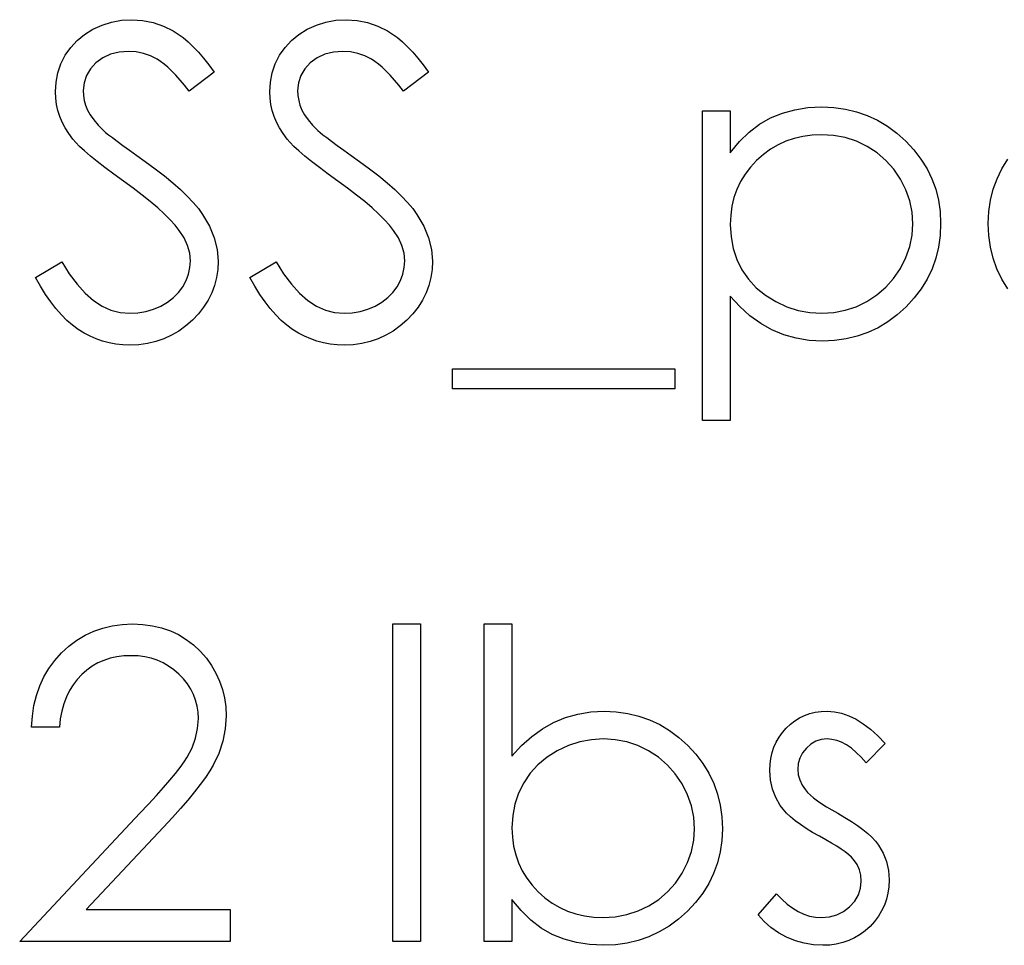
# Model space of a CAD drawing. Header units: inches. Extents: x 370 to 474, y 80 to 168.
# Tile 78 of 170: x 430.768 to 431.206, y 84.803 to 85.215. Entities that reach past the tile are written whole.
import ezdxf

# ---------------------------------------------------------------- set-up
doc = ezdxf.new("R2010")
doc.units = ezdxf.units.IN
doc.header["$LTSCALE"] = 0.5
doc.header["$MEASUREMENT"] = 0

msp = doc.modelspace()

# ---------------------------------------------------------------- linework, layer by layer
at = {"color": 7, "linetype": 'Continuous'}
for p, q in [((430.80059, 85.21089), (430.80465, 85.21273)), ((430.80465, 85.21273), (430.8089, 85.21409)), ((430.8089, 85.21409), (430.81329, 85.21486)), ((430.81329, 85.21486), (430.81787, 85.21514)), ((430.81787, 85.21514), (430.81787, 85.21514)), ((430.81787, 85.21514), (430.82273, 85.21483)), ((430.82273, 85.21483), (430.82745, 85.21389)), ((430.82745, 85.21389), (430.83198, 85.21232)), ((430.83198, 85.21232), (430.83637, 85.21014)), ((430.89599, 85.21089), (430.90005, 85.21273)), ((430.90005, 85.21273), (430.9043, 85.21409)), ((430.9043, 85.21409), (430.90869, 85.21486)), ((430.90869, 85.21486), (430.91327, 85.21514)), ((430.91327, 85.21514), (430.91327, 85.21514)), ((430.91327, 85.21514), (430.91813, 85.21483)), ((430.91813, 85.21483), (430.92285, 85.21389)), ((430.92285, 85.21389), (430.92737, 85.21232)), ((430.92737, 85.21232), (430.93176, 85.21014)), ((430.79355, 85.20589), (430.79687, 85.20857)), ((430.79687, 85.20857), (430.80059, 85.21089)), ((430.83637, 85.21014), (430.83855, 85.20876)), ((430.83855, 85.20876), (430.84073, 85.20713)), ((430.88895, 85.20589), (430.89226, 85.20857)), ((430.89226, 85.20857), (430.89599, 85.21089)), ((430.93176, 85.21014), (430.93394, 85.20876)), ((430.93394, 85.20876), (430.93612, 85.20713)), ((430.79071, 85.20277), (430.79355, 85.20589)), ((430.84073, 85.20713), (430.84296, 85.20523)), ((430.84296, 85.20523), (430.84523, 85.20307)), ((430.84523, 85.20307), (430.84752, 85.20064)), ((430.88611, 85.20277), (430.88895, 85.20589)), ((430.93612, 85.20713), (430.93836, 85.20523)), ((430.93836, 85.20523), (430.94062, 85.20307)), ((430.94062, 85.20307), (430.94291, 85.20064)), ((430.78638, 85.19551), (430.78828, 85.19929)), ((430.78828, 85.19929), (430.79071, 85.20277)), ((430.8084, 85.19973), (430.80498, 85.19816)), ((430.81224, 85.2007), (430.8084, 85.19973)), ((430.81649, 85.201), (430.81224, 85.2007)), ((430.81989, 85.20078), (430.81649, 85.201)), ((430.81649, 85.201), (430.81649, 85.201)), ((430.82314, 85.20015), (430.81989, 85.20078)), ((430.82626, 85.19907), (430.82314, 85.20015)), ((430.82924, 85.19755), (430.82626, 85.19907)), ((430.84752, 85.20064), (430.84984, 85.19797)), ((430.88177, 85.19551), (430.88368, 85.19929)), ((430.88368, 85.19929), (430.88611, 85.20277)), ((430.9038, 85.19973), (430.90038, 85.19816)), ((430.90764, 85.2007), (430.9038, 85.19973)), ((430.91189, 85.201), (430.90764, 85.2007)), ((430.91528, 85.20078), (430.91189, 85.201)), ((430.91189, 85.201), (430.91189, 85.201)), ((430.91854, 85.20015), (430.91528, 85.20078)), ((430.92166, 85.19907), (430.91854, 85.20015)), ((430.92464, 85.19755), (430.92166, 85.19907)), ((430.94291, 85.20064), (430.94523, 85.19797)), ((430.78502, 85.19154), (430.78638, 85.19551)), ((430.80194, 85.19595), (430.79946, 85.1933)), ((430.80498, 85.19816), (430.80194, 85.19595)), ((430.83073, 85.19659), (430.82924, 85.19755)), ((430.83234, 85.19537), (430.83073, 85.19659)), ((430.83399, 85.19394), (430.83234, 85.19537)), ((430.84984, 85.19797), (430.85221, 85.19501)), ((430.85221, 85.19501), (430.85458, 85.19181)), ((430.88042, 85.19154), (430.88177, 85.19551)), ((430.89734, 85.19595), (430.89486, 85.1933)), ((430.90038, 85.19816), (430.89734, 85.19595)), ((430.92613, 85.19659), (430.92464, 85.19755)), ((430.92773, 85.19537), (430.92613, 85.19659)), ((430.92939, 85.19394), (430.92773, 85.19537)), ((430.94523, 85.19797), (430.94761, 85.19501)), ((430.94761, 85.19501), (430.94998, 85.19181)), ((430.7842, 85.18734), (430.78502, 85.19154)), ((430.79769, 85.19035), (430.79664, 85.18709)), ((430.79946, 85.1933), (430.79769, 85.19035)), ((430.8357, 85.19228), (430.83399, 85.19394)), ((430.83753, 85.1904), (430.8357, 85.19228)), ((430.8394, 85.18828), (430.83753, 85.1904)), ((430.85458, 85.19181), (430.8434, 85.18334)), ((430.85458, 85.19181), (430.85458, 85.19181)), ((430.87959, 85.18734), (430.88042, 85.19154)), ((430.89309, 85.19035), (430.89204, 85.18709)), ((430.89486, 85.1933), (430.89309, 85.19035)), ((430.9311, 85.19228), (430.92939, 85.19394)), ((430.93292, 85.1904), (430.9311, 85.19228)), ((430.9348, 85.18828), (430.93292, 85.1904)), ((430.94998, 85.19181), (430.9388, 85.18334)), ((430.94998, 85.19181), (430.94998, 85.19181)), ((430.78392, 85.18298), (430.7842, 85.18734)), ((430.79664, 85.18709), (430.79629, 85.18356)), ((430.84136, 85.18593), (430.8394, 85.18828)), ((430.8434, 85.18334), (430.84136, 85.18593)), ((430.87932, 85.18298), (430.87959, 85.18734)), ((430.89204, 85.18709), (430.89168, 85.18356)), ((430.93676, 85.18593), (430.9348, 85.18828)), ((430.9388, 85.18334), (430.93676, 85.18593)), ((430.78403, 85.18019), (430.78392, 85.18298)), ((430.78392, 85.18298), (430.78392, 85.18298)), ((430.79629, 85.18356), (430.79629, 85.18356)), ((430.79629, 85.18356), (430.7964, 85.18135)), ((430.7964, 85.18135), (430.79678, 85.17917)), ((430.8434, 85.18334), (430.8434, 85.18334)), ((430.87943, 85.18019), (430.87932, 85.18298)), ((430.87932, 85.18298), (430.87932, 85.18298)), ((430.89168, 85.18356), (430.89168, 85.18356)), ((430.89168, 85.18356), (430.89179, 85.18135)), ((430.89179, 85.18135), (430.89218, 85.17917)), ((430.9388, 85.18334), (430.9388, 85.18334)), ((430.78439, 85.17743), (430.78403, 85.18019)), ((430.785, 85.17473), (430.78439, 85.17743)), ((430.79678, 85.17917), (430.79736, 85.17702)), ((430.79736, 85.17702), (430.79822, 85.17489)), ((430.87979, 85.17743), (430.87943, 85.18019)), ((430.88039, 85.17473), (430.87979, 85.17743)), ((430.89218, 85.17917), (430.89276, 85.17702)), ((430.89276, 85.17702), (430.89361, 85.17489)), ((430.78585, 85.1721), (430.785, 85.17473)), ((430.79822, 85.17489), (430.79941, 85.17274)), ((430.79941, 85.17274), (430.80098, 85.1705)), ((430.88125, 85.1721), (430.88039, 85.17473)), ((430.89361, 85.17489), (430.8948, 85.17274)), ((430.8948, 85.17274), (430.89638, 85.1705)), ((431.07188, 85.1745), (431.08424, 85.1745)), ((431.07188, 85.03671), (431.07188, 85.1745)), ((431.08424, 85.1745), (431.08424, 85.1745)), ((431.08424, 85.1745), (431.08424, 85.15587)), ((431.10221, 85.17139), (431.10746, 85.17351)), ((431.10746, 85.17351), (431.11298, 85.17506)), ((431.11298, 85.17506), (431.1188, 85.17597)), ((431.1188, 85.17597), (431.12493, 85.17627)), ((431.12493, 85.17627), (431.12493, 85.17627)), ((431.12493, 85.17627), (431.13028, 85.17602)), ((431.13028, 85.17602), (431.13547, 85.17533)), ((431.13547, 85.17533), (431.14044, 85.17415)), ((431.14044, 85.17415), (431.14522, 85.17246)), ((431.14522, 85.17246), (431.1498, 85.17034)), ((430.78693, 85.16948), (430.78585, 85.1721)), ((430.78825, 85.16694), (430.78693, 85.16948)), ((430.80098, 85.1705), (430.80297, 85.16818)), ((430.80297, 85.16818), (430.80537, 85.16575)), ((430.88233, 85.16948), (430.88125, 85.1721)), ((430.88365, 85.16694), (430.88233, 85.16948)), ((430.89638, 85.1705), (430.89836, 85.16818)), ((430.89836, 85.16818), (430.90076, 85.16575)), ((431.09263, 85.16506), (431.09727, 85.1686)), ((431.09727, 85.1686), (431.10221, 85.17139)), ((431.1498, 85.17034), (431.15416, 85.16771)), ((430.78983, 85.16446), (430.78825, 85.16694)), ((430.79162, 85.162), (430.78983, 85.16446)), ((430.80537, 85.16575), (430.80537, 85.16575)), ((430.80537, 85.16575), (430.80628, 85.16495)), ((430.80628, 85.16495), (430.80758, 85.1639)), ((430.80758, 85.1639), (430.80929, 85.16261)), ((430.88522, 85.16446), (430.88365, 85.16694)), ((430.88702, 85.162), (430.88522, 85.16446)), ((430.90076, 85.16575), (430.90076, 85.16575)), ((430.90076, 85.16575), (430.90168, 85.16495)), ((430.90168, 85.16495), (430.90297, 85.1639)), ((430.90297, 85.1639), (430.90468, 85.16261)), ((431.0883, 85.16084), (431.09263, 85.16506)), ((431.12062, 85.16374), (431.11659, 85.16319)), ((431.12482, 85.1639), (431.12062, 85.16374)), ((431.13023, 85.16357), (431.12482, 85.1639)), ((431.13542, 85.16261), (431.13023, 85.16357)), ((431.15416, 85.16771), (431.15836, 85.16462)), ((431.15836, 85.16462), (431.16233, 85.16106)), ((430.79295, 85.16045), (430.79162, 85.162)), ((430.79162, 85.162), (430.79162, 85.162)), ((430.79468, 85.15866), (430.79295, 85.16045)), ((430.80929, 85.16261), (430.81141, 85.16101)), ((430.81141, 85.16101), (430.81392, 85.15916)), ((430.81392, 85.15916), (430.81685, 85.15706)), ((430.88834, 85.16045), (430.88702, 85.162)), ((430.88702, 85.162), (430.88702, 85.162)), ((430.89008, 85.15866), (430.88834, 85.16045)), ((430.90468, 85.16261), (430.90681, 85.16101)), ((430.90681, 85.16101), (430.90932, 85.15916)), ((430.90932, 85.15916), (430.91225, 85.15706)), ((431.08424, 85.15587), (431.0883, 85.16084)), ((431.1055, 85.15943), (431.10216, 85.15747)), ((431.10903, 85.16103), (431.1055, 85.15943)), ((431.11273, 85.1623), (431.10903, 85.16103)), ((431.11659, 85.16319), (431.11273, 85.1623)), ((431.14039, 85.16098), (431.13542, 85.16261)), ((431.14516, 85.15872), (431.14039, 85.16098)), ((431.16233, 85.16106), (431.16598, 85.15717)), ((430.79687, 85.15667), (430.79468, 85.15866)), ((430.79949, 85.15444), (430.79687, 85.15667)), ((430.81685, 85.15706), (430.82016, 85.15469)), ((430.82016, 85.15469), (430.82389, 85.15204)), ((430.89226, 85.15667), (430.89008, 85.15866)), ((430.89488, 85.15444), (430.89226, 85.15667)), ((430.91225, 85.15706), (430.91556, 85.15469)), ((430.91556, 85.15469), (430.91929, 85.15204)), ((431.08424, 85.15587), (431.08424, 85.15587)), ((431.09896, 85.15513), (431.09595, 85.15245)), ((431.10216, 85.15747), (431.09896, 85.15513)), ((431.14958, 85.15587), (431.14516, 85.15872)), ((431.15353, 85.15248), (431.14958, 85.15587)), ((431.16598, 85.15717), (431.16912, 85.15306)), ((430.80252, 85.15198), (430.79949, 85.15444)), ((430.80597, 85.1493), (430.80252, 85.15198)), ((430.82389, 85.15204), (430.82389, 85.15204)), ((430.82389, 85.15204), (430.82836, 85.14875)), ((430.89792, 85.15198), (430.89488, 85.15444)), ((430.90137, 85.1493), (430.89792, 85.15198)), ((430.91929, 85.15204), (430.91929, 85.15204)), ((430.91929, 85.15204), (430.92376, 85.14875)), ((431.09595, 85.15245), (431.09321, 85.1495)), ((431.157, 85.14858), (431.15353, 85.15248)), ((431.16912, 85.15306), (431.1718, 85.14878)), ((431.20514, 85.14878), (431.20779, 85.15306)), ((430.80987, 85.14638), (430.80597, 85.1493)), ((430.8142, 85.14326), (430.80987, 85.14638)), ((430.82836, 85.14875), (430.83247, 85.14558)), ((430.90526, 85.14638), (430.90137, 85.1493)), ((430.9096, 85.14326), (430.90526, 85.14638)), ((430.92376, 85.14875), (430.92787, 85.14558)), ((431.09084, 85.14638), (431.08882, 85.14306)), ((431.09321, 85.1495), (431.09084, 85.14638)), ((431.15999, 85.14414), (431.157, 85.14858)), ((431.1718, 85.14878), (431.17398, 85.14431)), ((431.20296, 85.14431), (431.20514, 85.14878)), ((430.81853, 85.14011), (430.8142, 85.14326)), ((430.8142, 85.14326), (430.8142, 85.14326)), ((430.83247, 85.14558), (430.8362, 85.14248)), ((430.8362, 85.14248), (430.83957, 85.13948)), ((430.91393, 85.14011), (430.9096, 85.14326)), ((430.9096, 85.14326), (430.9096, 85.14326)), ((430.92787, 85.14558), (430.9316, 85.14248)), ((430.9316, 85.14248), (430.93496, 85.13948)), ((431.08882, 85.14306), (431.08717, 85.13959)), ((431.16242, 85.13939), (431.15999, 85.14414)), ((431.17398, 85.14431), (431.17569, 85.13961)), ((431.20125, 85.13961), (431.20296, 85.14431)), ((430.82254, 85.13707), (430.81853, 85.14011)), ((430.83957, 85.13948), (430.84258, 85.13658)), ((430.91793, 85.13707), (430.91393, 85.14011)), ((430.93496, 85.13948), (430.93797, 85.13658)), ((431.08717, 85.13959), (431.0859, 85.13594)), ((431.16413, 85.13448), (431.16242, 85.13939)), ((431.17569, 85.13961), (431.17691, 85.13476)), ((431.20004, 85.13476), (431.20125, 85.13961)), ((430.82615, 85.13415), (430.82254, 85.13707)), ((430.82944, 85.13136), (430.82615, 85.13415)), ((430.84258, 85.13658), (430.84523, 85.13376)), ((430.84523, 85.13376), (430.84752, 85.13103)), ((430.92155, 85.13415), (430.91793, 85.13707)), ((430.92483, 85.13136), (430.92155, 85.13415)), ((430.93797, 85.13658), (430.94062, 85.13376)), ((430.94062, 85.13376), (430.94291, 85.13103)), ((431.0859, 85.13594), (431.08499, 85.13211)), ((431.16518, 85.12946), (431.16413, 85.13448)), ((431.17691, 85.13476), (431.17762, 85.12968)), ((431.19932, 85.12968), (431.20004, 85.13476)), ((430.83236, 85.12866), (430.82944, 85.13136)), ((430.83496, 85.12609), (430.83236, 85.12866)), ((430.84752, 85.13103), (430.84942, 85.12838)), ((430.84942, 85.12838), (430.85246, 85.12319)), ((430.92776, 85.12866), (430.92483, 85.13136)), ((430.93035, 85.12609), (430.92776, 85.12866)), ((430.94291, 85.13103), (430.94482, 85.12838)), ((430.94482, 85.12838), (430.94786, 85.12319)), ((431.08499, 85.13211), (431.08444, 85.1281)), ((431.16551, 85.12429), (431.16518, 85.12946)), ((431.17762, 85.12968), (431.17787, 85.12443)), ((431.19907, 85.12443), (431.19932, 85.12968)), ((430.83717, 85.12363), (430.83496, 85.12609)), ((430.93256, 85.12363), (430.93035, 85.12609)), ((431.08444, 85.1281), (431.08424, 85.12394)), ((431.16515, 85.11916), (431.16551, 85.12429)), ((431.16551, 85.12429), (431.16551, 85.12429)), ((431.17787, 85.12443), (431.17762, 85.11908)), ((431.17787, 85.12443), (431.17787, 85.12443)), ((431.19932, 85.11908), (431.19907, 85.12443)), ((431.19907, 85.12443), (431.19907, 85.12443)), ((430.83904, 85.12129), (430.83717, 85.12363)), ((430.8412, 85.11795), (430.83904, 85.12129)), ((430.83904, 85.12129), (430.83904, 85.12129)), ((430.85246, 85.12319), (430.85461, 85.118)), ((430.93444, 85.12129), (430.93256, 85.12363)), ((430.93659, 85.11795), (430.93444, 85.12129)), ((430.93444, 85.12129), (430.93444, 85.12129)), ((430.94786, 85.12319), (430.95001, 85.118)), ((431.08424, 85.12394), (431.08424, 85.12394)), ((431.08424, 85.12394), (431.08457, 85.11847)), ((430.84274, 85.11461), (430.8412, 85.11795)), ((430.85461, 85.118), (430.85591, 85.11278)), ((430.93814, 85.11461), (430.93659, 85.11795)), ((430.95001, 85.118), (430.95131, 85.11278)), ((431.08457, 85.11847), (431.08554, 85.11331)), ((431.16413, 85.11414), (431.16515, 85.11916)), ((431.17762, 85.11908), (431.17691, 85.11392)), ((431.20004, 85.11392), (431.19932, 85.11908)), ((430.84368, 85.11118), (430.84274, 85.11461)), ((430.84398, 85.10776), (430.84368, 85.11118)), ((430.85591, 85.11278), (430.85635, 85.10757)), ((430.93908, 85.11118), (430.93814, 85.11461)), ((430.93938, 85.10776), (430.93908, 85.11118)), ((430.95131, 85.11278), (430.95175, 85.10757)), ((431.08554, 85.11331), (431.08717, 85.10839)), ((431.16236, 85.10922), (431.16413, 85.11414)), ((431.17691, 85.11392), (431.17572, 85.10897)), ((431.20123, 85.10897), (431.20004, 85.11392)), ((430.77509, 85.10039), (430.78674, 85.10737)), ((430.78674, 85.10737), (430.78674, 85.10737)), ((430.78674, 85.10737), (430.79008, 85.10199)), ((430.84376, 85.10475), (430.84398, 85.10776)), ((430.84398, 85.10776), (430.84398, 85.10776)), ((430.85635, 85.10757), (430.85618, 85.10387)), ((430.85635, 85.10757), (430.85635, 85.10757)), ((430.87048, 85.10039), (430.88213, 85.10737)), ((430.88213, 85.10737), (430.88213, 85.10737)), ((430.88213, 85.10737), (430.88547, 85.10199)), ((430.93916, 85.10475), (430.93938, 85.10776)), ((430.93938, 85.10776), (430.93938, 85.10776)), ((430.95175, 85.10757), (430.95158, 85.10387)), ((430.95175, 85.10757), (430.95175, 85.10757)), ((431.08717, 85.10839), (431.08946, 85.10378)), ((431.15993, 85.10442), (431.16236, 85.10922)), ((431.17572, 85.10897), (431.17404, 85.10423)), ((431.20291, 85.10423), (431.20123, 85.10897)), ((430.84316, 85.10185), (430.84376, 85.10475)), ((430.85618, 85.10387), (430.85563, 85.10028)), ((430.93855, 85.10185), (430.93916, 85.10475)), ((430.95158, 85.10387), (430.95103, 85.10028)), ((431.08946, 85.10378), (431.09236, 85.09956)), ((431.15692, 85.09995), (431.15993, 85.10442)), ((431.17404, 85.10423), (431.17186, 85.09967)), ((431.20509, 85.09967), (431.20291, 85.10423)), ((430.77729, 85.09647), (430.77509, 85.10039)), ((430.79008, 85.10199), (430.79353, 85.09733)), ((430.84062, 85.09625), (430.84208, 85.09901)), ((430.84208, 85.09901), (430.84316, 85.10185)), ((430.85563, 85.10028), (430.85475, 85.09683)), ((430.87269, 85.09647), (430.87048, 85.10039)), ((430.88547, 85.10199), (430.88892, 85.09733)), ((430.93601, 85.09625), (430.93748, 85.09901)), ((430.93748, 85.09901), (430.93855, 85.10185)), ((430.95103, 85.10028), (430.95015, 85.09683)), ((431.09236, 85.09956), (431.09584, 85.09578)), ((431.15344, 85.096), (431.15692, 85.09995)), ((431.17186, 85.09967), (431.16921, 85.09534)), ((431.20771, 85.09534), (431.20509, 85.09967)), ((430.77953, 85.09285), (430.77729, 85.09647)), ((430.79353, 85.09733), (430.79711, 85.09338)), ((430.79711, 85.09338), (430.80084, 85.09015)), ((430.83648, 85.09139), (430.83874, 85.09368)), ((430.83874, 85.09368), (430.84062, 85.09625)), ((430.85348, 85.09349), (430.85188, 85.09026)), ((430.85475, 85.09683), (430.85348, 85.09349)), ((430.87493, 85.09285), (430.87269, 85.09647)), ((430.88892, 85.09733), (430.89251, 85.09338)), ((430.89251, 85.09338), (430.89624, 85.09015)), ((430.93187, 85.09139), (430.93414, 85.09368)), ((430.93414, 85.09368), (430.93601, 85.09625)), ((430.94888, 85.09349), (430.94728, 85.09026)), ((430.95015, 85.09683), (430.94888, 85.09349)), ((431.09584, 85.09578), (431.09987, 85.09247)), ((431.14947, 85.09258), (431.15344, 85.096)), ((431.16921, 85.09534), (431.16609, 85.09123)), ((430.78182, 85.08951), (430.77953, 85.09285)), ((430.78417, 85.08648), (430.78182, 85.08951)), ((430.80084, 85.09015), (430.80468, 85.08764)), ((430.83079, 85.08761), (430.83383, 85.08935)), ((430.83383, 85.08935), (430.83648, 85.09139)), ((430.85188, 85.09026), (430.84989, 85.08717)), ((430.87722, 85.08951), (430.87493, 85.09285)), ((430.87956, 85.08648), (430.87722, 85.08951)), ((430.89624, 85.09015), (430.90007, 85.08764)), ((430.92619, 85.08761), (430.92922, 85.08935)), ((430.92922, 85.08935), (430.93187, 85.09139)), ((430.94728, 85.09026), (430.94529, 85.08717)), ((431.08852, 85.08739), (431.08424, 85.09205)), ((431.08424, 85.09205), (431.08424, 85.09205)), ((431.08424, 85.09205), (431.08424, 85.03671)), ((431.09987, 85.09247), (431.10445, 85.08962)), ((431.10445, 85.08962), (431.10939, 85.08733)), ((431.14028, 85.08736), (431.14503, 85.08968)), ((431.14503, 85.08968), (431.14947, 85.09258)), ((431.16609, 85.09123), (431.16247, 85.08731)), ((430.78657, 85.08372), (430.78417, 85.08648)), ((430.80468, 85.08764), (430.80865, 85.08584)), ((430.80865, 85.08584), (430.81277, 85.08477)), ((430.81277, 85.08477), (430.81699, 85.08441)), ((430.81699, 85.08441), (430.8206, 85.0846)), ((430.8206, 85.0846), (430.82411, 85.08521)), ((430.82411, 85.08521), (430.82751, 85.0862)), ((430.82751, 85.0862), (430.83079, 85.08761)), ((430.84989, 85.08717), (430.84757, 85.08421)), ((430.88197, 85.08372), (430.87956, 85.08648)), ((430.90007, 85.08764), (430.90405, 85.08584)), ((430.90405, 85.08584), (430.90816, 85.08477)), ((430.90816, 85.08477), (430.91239, 85.08441)), ((430.91239, 85.08441), (430.916, 85.0846)), ((430.916, 85.0846), (430.91951, 85.08521)), ((430.91951, 85.08521), (430.9229, 85.0862)), ((430.9229, 85.0862), (430.92619, 85.08761)), ((430.94529, 85.08717), (430.94297, 85.08421)), ((431.09302, 85.08333), (431.08852, 85.08739)), ((431.10939, 85.08733), (431.11447, 85.0857)), ((431.11447, 85.0857), (431.11966, 85.08474)), ((431.11966, 85.08474), (431.12501, 85.08441)), ((431.12501, 85.08441), (431.13026, 85.08474)), ((431.13026, 85.08474), (431.13534, 85.08573)), ((431.13534, 85.08573), (431.14028, 85.08736)), ((431.16247, 85.08731), (431.15852, 85.08372)), ((430.78903, 85.08126), (430.78657, 85.08372)), ((430.79151, 85.07908), (430.78903, 85.08126)), ((430.81699, 85.08441), (430.81699, 85.08441)), ((430.84487, 85.08137), (430.84191, 85.07878)), ((430.84757, 85.08421), (430.84487, 85.08137)), ((430.88442, 85.08126), (430.88197, 85.08372)), ((430.88691, 85.07908), (430.88442, 85.08126)), ((430.91239, 85.08441), (430.91239, 85.08441)), ((430.94026, 85.08137), (430.93731, 85.07878)), ((430.94297, 85.08421), (430.94026, 85.08137)), ((431.0978, 85.07988), (431.09302, 85.08333)), ((431.12501, 85.08441), (431.12501, 85.08441)), ((431.15438, 85.08063), (431.15002, 85.078)), ((431.15852, 85.08372), (431.15438, 85.08063)), ((430.79405, 85.0772), (430.79151, 85.07908)), ((430.79667, 85.07557), (430.79405, 85.0772)), ((430.83882, 85.07651), (430.83557, 85.07461)), ((430.84191, 85.07878), (430.83882, 85.07651)), ((430.88945, 85.0772), (430.88691, 85.07908)), ((430.89207, 85.07557), (430.88945, 85.0772)), ((430.93422, 85.07651), (430.93096, 85.07461)), ((430.93731, 85.07878), (430.93422, 85.07651)), ((431.10279, 85.07706), (431.0978, 85.07988)), ((431.10806, 85.07486), (431.10279, 85.07706)), ((431.14549, 85.07585), (431.14075, 85.07419)), ((431.15002, 85.078), (431.14549, 85.07585)), ((430.79935, 85.07417), (430.79667, 85.07557)), ((430.80211, 85.07298), (430.79935, 85.07417)), ((430.80493, 85.07201), (430.80211, 85.07298)), ((430.80782, 85.07124), (430.80493, 85.07201)), ((430.82861, 85.07185), (430.82488, 85.07096)), ((430.83217, 85.07306), (430.82861, 85.07185)), ((430.83557, 85.07461), (430.83217, 85.07306)), ((430.89475, 85.07417), (430.89207, 85.07557)), ((430.89751, 85.07298), (430.89475, 85.07417)), ((430.90032, 85.07201), (430.89751, 85.07298)), ((430.90322, 85.07124), (430.90032, 85.07201)), ((430.92401, 85.07185), (430.92028, 85.07096)), ((430.92757, 85.07306), (430.92401, 85.07185)), ((430.93096, 85.07461), (430.92757, 85.07306)), ((431.11356, 85.07331), (431.10806, 85.07486)), ((431.11933, 85.07234), (431.11356, 85.07331)), ((431.12532, 85.07204), (431.11933, 85.07234)), ((431.13064, 85.07229), (431.12532, 85.07204)), ((431.12532, 85.07204), (431.12532, 85.07204)), ((431.13581, 85.07301), (431.13064, 85.07229)), ((431.14075, 85.07419), (431.13581, 85.07301)), ((430.81081, 85.07072), (430.80782, 85.07124)), ((430.81387, 85.07039), (430.81081, 85.07072)), ((430.81699, 85.07027), (430.81387, 85.07039)), ((430.82102, 85.07044), (430.81699, 85.07027)), ((430.81699, 85.07027), (430.81699, 85.07027)), ((430.82488, 85.07096), (430.82102, 85.07044)), ((430.9062, 85.07072), (430.90322, 85.07124)), ((430.90927, 85.07039), (430.9062, 85.07072)), ((430.91239, 85.07027), (430.90927, 85.07039)), ((430.91642, 85.07044), (430.91239, 85.07027)), ((430.91239, 85.07027), (430.91239, 85.07027)), ((430.92028, 85.07096), (430.91642, 85.07044)), ((430.96058, 85.05967), (431.05951, 85.05967)), ((430.96058, 85.05084), (430.96058, 85.05967)), ((431.05951, 85.05967), (431.05951, 85.05967)), ((431.05951, 85.05967), (431.05951, 85.05084)), ((431.05951, 85.05084), (430.96058, 85.05084)), ((430.96058, 85.05084), (430.96058, 85.05084)), ((431.05951, 85.05084), (431.05951, 85.05084)), ((431.08424, 85.03671), (431.07188, 85.03671)), ((431.07188, 85.03671), (431.07188, 85.03671)), ((431.08424, 85.03671), (431.08424, 85.03671)), ((430.80501, 84.94429), (430.80923, 84.94531)), ((430.80923, 84.94531), (430.81365, 84.94591)), ((430.81365, 84.94591), (430.81826, 84.94611)), ((430.81826, 84.94611), (430.81826, 84.94611)), ((430.81826, 84.94611), (430.82279, 84.94591)), ((430.82279, 84.94591), (430.82712, 84.94533)), ((430.82712, 84.94533), (430.8312, 84.9444)), ((430.8312, 84.9444), (430.8351, 84.94307)), ((430.93408, 84.94611), (430.94645, 84.94611)), ((430.93408, 84.80478), (430.93408, 84.94611)), ((430.94645, 84.94611), (430.94645, 84.94611)), ((430.94645, 84.94611), (430.94645, 84.80478)), ((430.97471, 84.80478), (430.97471, 84.94611)), ((430.97471, 84.94611), (430.97471, 84.94611)), ((430.97471, 84.94611), (430.98708, 84.94611)), ((430.98708, 84.94611), (430.98708, 84.94611)), ((430.98708, 84.94611), (430.98708, 84.8872)), ((430.79344, 84.93885), (430.79711, 84.94106)), ((430.79711, 84.94106), (430.80095, 84.94288)), ((430.80095, 84.94288), (430.80501, 84.94429)), ((430.8351, 84.94307), (430.83874, 84.94133)), ((430.83874, 84.94133), (430.84216, 84.93923)), ((430.78665, 84.93319), (430.78994, 84.93623)), ((430.78994, 84.93623), (430.79344, 84.93885)), ((430.84216, 84.93923), (430.84539, 84.93678)), ((430.84539, 84.93678), (430.84837, 84.93391)), ((430.78364, 84.92985), (430.78665, 84.93319)), ((430.8113, 84.93145), (430.80835, 84.93079)), ((430.81439, 84.93184), (430.8113, 84.93145)), ((430.81762, 84.93197), (430.81439, 84.93184)), ((430.82071, 84.93184), (430.81762, 84.93197)), ((430.81762, 84.93197), (430.81762, 84.93197)), ((430.82367, 84.93145), (430.82071, 84.93184)), ((430.82648, 84.93082), (430.82367, 84.93145)), ((430.84837, 84.93391), (430.85108, 84.93079)), ((430.78102, 84.92629), (430.78364, 84.92985)), ((430.80032, 84.92728), (430.79791, 84.92557)), ((430.80286, 84.92872), (430.80032, 84.92728)), ((430.80553, 84.92988), (430.80286, 84.92872)), ((430.80835, 84.93079), (430.80553, 84.92988)), ((430.82922, 84.9299), (430.82648, 84.93082)), ((430.83181, 84.92875), (430.82922, 84.9299)), ((430.83427, 84.92734), (430.83181, 84.92875)), ((430.83661, 84.92565), (430.83427, 84.92734)), ((430.85108, 84.93079), (430.8534, 84.92753)), ((430.8534, 84.92753), (430.85538, 84.92414)), ((430.77694, 84.91848), (430.77879, 84.92248)), ((430.77879, 84.92248), (430.78102, 84.92629)), ((430.79565, 84.92361), (430.79358, 84.92143)), ((430.79791, 84.92557), (430.79565, 84.92361)), ((430.83885, 84.92372), (430.83661, 84.92565)), ((430.84089, 84.9216), (430.83885, 84.92372)), ((430.85538, 84.92414), (430.85701, 84.92063)), ((430.77545, 84.91423), (430.77694, 84.91848)), ((430.79176, 84.91903), (430.79016, 84.91641)), ((430.79358, 84.92143), (430.79176, 84.91903)), ((430.84263, 84.91939), (430.84089, 84.9216)), ((430.84412, 84.9171), (430.84263, 84.91939)), ((430.85701, 84.92063), (430.85826, 84.91696)), ((430.77437, 84.90978), (430.77545, 84.91423)), ((430.79016, 84.91641), (430.78878, 84.91359)), ((430.84536, 84.91467), (430.84412, 84.9171)), ((430.8463, 84.91216), (430.84536, 84.91467)), ((430.85826, 84.91696), (430.85917, 84.91315)), ((430.77365, 84.90509), (430.77437, 84.90978)), ((430.78765, 84.91055), (430.78676, 84.9073)), ((430.78878, 84.91359), (430.78765, 84.91055)), ((430.84697, 84.90956), (430.8463, 84.91216)), ((430.84738, 84.90686), (430.84697, 84.90956)), ((430.85917, 84.91315), (430.85969, 84.90923)), ((430.77332, 84.90018), (430.77365, 84.90509)), ((430.78676, 84.9073), (430.7861, 84.90385)), ((430.84752, 84.90404), (430.84738, 84.90686)), ((430.85988, 84.90514), (430.85952, 84.8994)), ((430.85969, 84.90923), (430.85988, 84.90514)), ((430.85988, 84.90514), (430.85988, 84.90514)), ((431.0109, 84.90443), (431.01639, 84.906)), ((431.01639, 84.906), (431.02216, 84.90694)), ((431.02216, 84.90694), (431.02815, 84.90724)), ((431.02815, 84.90724), (431.02815, 84.90724)), ((431.02815, 84.90724), (431.03348, 84.90699)), ((431.03348, 84.90699), (431.03864, 84.90628)), ((431.03864, 84.90628), (431.04358, 84.90509)), ((431.04358, 84.90509), (431.04833, 84.90343)), ((431.11508, 84.90429), (431.11728, 84.90537)), ((431.11728, 84.90537), (431.11963, 84.90619)), ((431.11963, 84.90619), (431.12209, 84.90677)), ((431.12209, 84.90677), (431.12465, 84.90713)), ((431.12465, 84.90713), (431.12736, 84.90724)), ((431.12736, 84.90724), (431.12736, 84.90724)), ((431.12736, 84.90724), (431.13056, 84.90702)), ((431.13056, 84.90702), (431.13376, 84.90636)), ((431.13376, 84.90636), (431.13699, 84.90523)), ((431.13699, 84.90523), (431.14022, 84.90365)), ((430.7861, 84.90385), (430.78569, 84.90018)), ((430.84721, 84.89957), (430.84752, 84.90404)), ((430.84752, 84.90404), (430.84752, 84.90404)), ((431.00063, 84.89943), (431.00563, 84.90225)), ((431.00563, 84.90225), (431.0109, 84.90443)), ((431.04833, 84.90343), (431.05286, 84.90128)), ((431.05286, 84.90128), (431.05722, 84.89866)), ((431.10911, 84.89971), (431.11099, 84.90147)), ((431.11099, 84.90147), (431.11298, 84.90299)), ((431.11298, 84.90299), (431.11508, 84.90429)), ((431.14022, 84.90365), (431.14342, 84.90164)), ((431.14342, 84.90164), (431.14665, 84.89918)), ((430.78569, 84.90018), (430.77332, 84.90018)), ((430.77332, 84.90018), (430.77332, 84.90018)), ((430.8463, 84.89523), (430.84721, 84.89957)), ((430.85952, 84.8994), (430.85845, 84.89385)), ((430.99586, 84.89598), (431.00063, 84.89943)), ((431.05722, 84.89866), (431.06136, 84.89557)), ((431.10597, 84.8957), (431.10743, 84.89777)), ((431.10743, 84.89777), (431.10911, 84.89971)), ((431.14665, 84.89918), (431.14991, 84.89628)), ((431.14991, 84.89628), (431.15314, 84.89292)), ((430.84476, 84.89098), (430.8463, 84.89523)), ((430.85845, 84.89385), (430.85668, 84.88847)), ((430.98708, 84.8872), (430.99136, 84.89192)), ((430.99136, 84.89192), (430.99586, 84.89598)), ((431.01223, 84.89192), (431.00728, 84.8896)), ((431.0173, 84.89355), (431.01223, 84.89192)), ((431.02249, 84.89454), (431.0173, 84.89355)), ((431.02785, 84.89488), (431.02249, 84.89454)), ((431.03309, 84.89454), (431.02785, 84.89488)), ((431.02785, 84.89488), (431.02785, 84.89488)), ((431.03817, 84.89355), (431.03309, 84.89454)), ((431.04311, 84.89192), (431.03817, 84.89355)), ((431.04786, 84.8896), (431.04311, 84.89192)), ((431.06136, 84.89557), (431.06531, 84.89198)), ((431.06531, 84.89198), (431.06892, 84.88806)), ((431.1037, 84.89123), (431.10472, 84.89352)), ((431.10472, 84.89352), (431.10597, 84.8957)), ((431.12013, 84.89258), (431.11811, 84.89079)), ((431.12236, 84.89385), (431.12013, 84.89258)), ((431.12476, 84.89463), (431.12236, 84.89385)), ((431.12736, 84.89488), (431.12476, 84.89463)), ((431.12948, 84.89471), (431.12736, 84.89488)), ((431.12736, 84.89488), (431.12736, 84.89488)), ((431.13164, 84.89421), (431.12948, 84.89471)), ((431.13379, 84.89339), (431.13164, 84.89421)), ((431.13597, 84.89223), (431.13379, 84.89339)), ((431.13812, 84.89074), (431.13597, 84.89223)), ((431.15314, 84.89292), (431.14475, 84.88428)), ((430.8426, 84.88684), (430.84476, 84.89098)), ((430.85668, 84.88847), (430.85417, 84.88328)), ((431.00728, 84.8896), (431.0027, 84.88673)), ((431.05231, 84.88671), (431.04786, 84.8896)), ((431.06892, 84.88806), (431.07204, 84.88394)), ((431.10235, 84.88626), (431.10293, 84.8888)), ((431.10293, 84.8888), (431.1037, 84.89123)), ((431.11643, 84.88867), (431.11524, 84.8864)), ((431.11811, 84.89079), (431.11643, 84.88867)), ((431.14033, 84.88891), (431.13812, 84.89074)), ((431.14254, 84.88676), (431.14033, 84.88891)), ((430.83946, 84.88221), (430.8412, 84.88466)), ((430.8412, 84.88466), (430.8426, 84.88684)), ((430.85417, 84.88328), (430.85257, 84.88063)), ((430.98708, 84.8872), (430.98708, 84.8872)), ((430.99867, 84.88342), (430.99519, 84.87964)), ((431.0027, 84.88673), (430.99867, 84.88342)), ((431.05628, 84.88328), (431.05231, 84.88671)), ((431.05976, 84.87934), (431.05628, 84.88328)), ((431.07204, 84.88394), (431.07469, 84.87961)), ((431.10191, 84.88083), (431.10202, 84.88361)), ((431.10202, 84.88361), (431.10235, 84.88626)), ((431.11452, 84.88394), (431.11428, 84.88132)), ((431.11524, 84.8864), (431.11452, 84.88394)), ((431.14475, 84.88428), (431.14254, 84.88676)), ((431.14475, 84.88428), (431.14475, 84.88428)), ((430.83488, 84.87649), (430.83733, 84.8795)), ((430.83733, 84.8795), (430.83946, 84.88221)), ((430.85257, 84.88063), (430.85066, 84.87773)), ((430.99519, 84.87964), (430.9923, 84.87539)), ((431.06277, 84.87486), (431.05976, 84.87934)), ((431.07469, 84.87961), (431.07687, 84.87508)), ((431.10218, 84.87657), (431.10191, 84.88083)), ((431.10191, 84.88083), (431.10191, 84.88083)), ((431.11428, 84.88132), (431.11428, 84.88132)), ((431.11428, 84.88132), (431.1145, 84.87895)), ((431.1145, 84.87895), (431.11513, 84.87666)), ((430.83206, 84.87323), (430.83488, 84.87649)), ((430.8484, 84.87462), (430.84581, 84.8713)), ((430.85066, 84.87773), (430.8484, 84.87462)), ((430.9923, 84.87539), (430.99001, 84.87078)), ((431.0652, 84.87006), (431.06277, 84.87486)), ((431.07687, 84.87508), (431.07856, 84.87036)), ((431.10307, 84.8726), (431.10218, 84.87657)), ((431.11513, 84.87666), (431.11621, 84.87439)), ((431.11621, 84.87439), (431.1177, 84.87219)), ((430.82889, 84.8697), (430.83206, 84.87323)), ((430.84581, 84.8713), (430.84285, 84.86771)), ((430.99001, 84.87078), (430.98838, 84.86592)), ((431.06696, 84.86515), (431.0652, 84.87006)), ((431.07856, 84.87036), (431.07974, 84.86542)), ((431.1045, 84.86882), (431.10307, 84.8726)), ((431.1177, 84.87219), (431.1177, 84.87219)), ((431.1177, 84.87219), (431.11866, 84.87105)), ((431.11866, 84.87105), (431.11988, 84.86989)), ((431.11988, 84.86989), (431.12131, 84.86865)), ((430.82146, 84.86181), (430.82535, 84.86589)), ((430.82535, 84.86589), (430.82889, 84.8697)), ((430.84285, 84.86771), (430.8396, 84.86393)), ((430.98838, 84.86592), (430.98741, 84.86076)), ((431.10652, 84.86531), (431.1045, 84.86882)), ((431.12131, 84.86865), (431.123, 84.86738)), ((431.123, 84.86738), (431.12493, 84.86606)), ((431.12493, 84.86606), (431.12708, 84.86471)), ((430.76802, 84.80478), (430.82146, 84.86181)), ((430.82146, 84.86181), (430.82146, 84.86181)), ((430.8396, 84.86393), (430.83598, 84.85993)), ((431.06798, 84.8601), (431.06696, 84.86515)), ((431.07974, 84.86542), (431.08046, 84.86029)), ((431.10779, 84.86363), (431.10652, 84.86531)), ((431.10652, 84.86531), (431.10652, 84.86531)), ((431.10933, 84.86192), (431.10779, 84.86363)), ((431.1111, 84.86021), (431.10933, 84.86192)), ((431.12708, 84.86471), (431.12946, 84.86327)), ((431.12946, 84.86327), (431.13208, 84.86181)), ((431.13208, 84.86181), (431.13208, 84.86181)), ((431.13208, 84.86181), (431.13528, 84.85999)), ((430.83598, 84.85993), (430.83203, 84.85568)), ((430.98741, 84.86076), (430.98708, 84.85532)), ((431.06834, 84.85493), (431.06798, 84.8601)), ((431.08046, 84.86029), (431.08071, 84.85493)), ((431.11314, 84.85849), (431.1111, 84.86021)), ((431.11546, 84.85678), (431.11314, 84.85849)), ((431.118, 84.85504), (431.11546, 84.85678)), ((431.13528, 84.85999), (431.13821, 84.85819)), ((431.13821, 84.85819), (431.14088, 84.8564)), ((430.83203, 84.85568), (430.79756, 84.81891)), ((430.83203, 84.85568), (430.83203, 84.85568)), ((430.98708, 84.85532), (430.98708, 84.85532)), ((430.98708, 84.85532), (430.98727, 84.85115)), ((431.06801, 84.84977), (431.06834, 84.85493)), ((431.06834, 84.85493), (431.06834, 84.85493)), ((431.08071, 84.85493), (431.08046, 84.84966)), ((431.08071, 84.85493), (431.08071, 84.85493)), ((431.12082, 84.85331), (431.118, 84.85504)), ((431.12388, 84.85157), (431.12082, 84.85331)), ((431.14088, 84.8564), (431.14329, 84.85463)), ((431.14329, 84.85463), (431.14541, 84.85286)), ((431.14541, 84.85286), (431.14729, 84.85112)), ((430.98727, 84.85115), (430.98782, 84.84715)), ((431.06696, 84.84478), (431.06801, 84.84977)), ((431.08046, 84.84966), (431.07974, 84.84458)), ((431.12672, 84.85002), (431.12388, 84.85157)), ((431.12388, 84.85157), (431.12388, 84.85157)), ((431.12929, 84.84856), (431.12672, 84.85002)), ((431.13161, 84.84718), (431.12929, 84.84856)), ((431.14729, 84.85112), (431.14889, 84.84939)), ((431.14889, 84.84939), (431.15021, 84.84767)), ((430.98782, 84.84715), (430.98874, 84.84331)), ((431.06525, 84.83986), (431.06696, 84.84478)), ((431.07974, 84.84458), (431.07853, 84.8397)), ((431.13365, 84.84585), (431.13161, 84.84718)), ((431.13542, 84.84458), (431.13365, 84.84585)), ((431.13694, 84.84337), (431.13542, 84.84458)), ((431.15021, 84.84767), (431.15021, 84.84767)), ((431.15021, 84.84767), (431.15226, 84.84411)), ((431.15226, 84.84411), (431.15375, 84.84033)), ((430.98874, 84.84331), (430.99001, 84.83967)), ((430.99001, 84.83967), (430.99166, 84.83619)), ((431.06282, 84.83511), (431.06525, 84.83986)), ((431.07853, 84.8397), (431.07682, 84.835)), ((431.13818, 84.84224), (431.13694, 84.84337)), ((431.13915, 84.84119), (431.13818, 84.84224)), ((431.14064, 84.83901), (431.13915, 84.84119)), ((431.13915, 84.84119), (431.13915, 84.84119)), ((431.15375, 84.84033), (431.1546, 84.83633)), ((430.99166, 84.83619), (430.99368, 84.83288)), ((431.05984, 84.8307), (431.06282, 84.83511)), ((431.07682, 84.835), (431.07464, 84.83051)), ((431.14169, 84.83669), (431.14064, 84.83901)), ((431.14232, 84.8342), (431.14169, 84.83669)), ((431.1546, 84.83633), (431.15491, 84.83211)), ((430.99368, 84.83288), (430.99605, 84.82976)), ((431.05636, 84.82681), (431.05984, 84.8307)), ((431.07464, 84.83051), (431.07196, 84.82623)), ((431.14221, 84.82841), (431.14254, 84.83158)), ((431.14254, 84.83158), (431.14232, 84.8342)), ((431.14254, 84.83158), (431.14254, 84.83158)), ((431.15491, 84.83211), (431.15477, 84.82912)), ((431.15491, 84.83211), (431.15491, 84.83211)), ((430.99605, 84.82976), (430.99878, 84.82681)), ((430.99878, 84.82681), (431.00179, 84.82413)), ((431.05242, 84.82341), (431.05636, 84.82681)), ((431.07196, 84.82623), (431.06881, 84.82211)), ((431.14124, 84.82548), (431.14221, 84.82841)), ((431.15438, 84.82625), (431.15372, 84.82349)), ((431.15477, 84.82912), (431.15438, 84.82625)), ((430.99114, 84.81847), (430.98708, 84.82341)), ((430.98708, 84.82341), (430.98708, 84.82341)), ((430.98708, 84.82341), (430.98708, 84.80478)), ((431.00179, 84.82413), (431.00499, 84.82181)), ((431.00499, 84.82181), (431.00833, 84.81985)), ((431.048, 84.82057), (431.05242, 84.82341)), ((431.06881, 84.82211), (431.06517, 84.81822)), ((431.09661, 84.81665), (431.10481, 84.82598)), ((431.10481, 84.82598), (431.10481, 84.82598)), ((431.10481, 84.82598), (431.10718, 84.82349)), ((431.10718, 84.82349), (431.10958, 84.82134)), ((431.13735, 84.82021), (431.13961, 84.82272)), ((431.13961, 84.82272), (431.14124, 84.82548)), ((431.15372, 84.82349), (431.15281, 84.82087)), ((430.79756, 84.81891), (430.79756, 84.81891)), ((430.79756, 84.81891), (430.86165, 84.81891)), ((430.86165, 84.81891), (430.86165, 84.81891)), ((430.86165, 84.81891), (430.86165, 84.80478)), ((430.99547, 84.81422), (430.99114, 84.81847)), ((431.00833, 84.81985), (431.01187, 84.81825)), ((431.01187, 84.81825), (431.01557, 84.81698)), ((431.03826, 84.81668), (431.04322, 84.8183)), ((431.04322, 84.8183), (431.048, 84.82057)), ((431.06517, 84.81822), (431.06119, 84.81466)), ((431.10958, 84.82134), (431.11204, 84.81952)), ((431.11204, 84.81952), (431.1145, 84.81803)), ((431.1145, 84.81803), (431.11701, 84.81687)), ((431.13161, 84.81659), (431.13462, 84.81808)), ((431.13462, 84.81808), (431.13735, 84.82021)), ((431.15159, 84.81833), (431.15016, 84.81593)), ((431.15281, 84.82087), (431.15159, 84.81833)), ((431.00011, 84.81071), (430.99547, 84.81422)), ((431.01557, 84.81698), (431.01943, 84.8161)), ((431.01943, 84.8161), (431.02346, 84.81554)), ((431.02346, 84.81554), (431.02766, 84.81538)), ((431.02766, 84.81538), (431.03307, 84.81571)), ((431.03307, 84.81571), (431.03826, 84.81668)), ((431.06119, 84.81466), (431.057, 84.81157)), ((431.09929, 84.81364), (431.09661, 84.81665)), ((431.09661, 84.81665), (431.09661, 84.81665)), ((431.1023, 84.81096), (431.09929, 84.81364)), ((431.11701, 84.81687), (431.11957, 84.81604)), ((431.11957, 84.81604), (431.12214, 84.81554)), ((431.12214, 84.81554), (431.12476, 84.81538)), ((431.12476, 84.81538), (431.12833, 84.81568)), ((431.12476, 84.81538), (431.12476, 84.81538)), ((431.12833, 84.81568), (431.13161, 84.81659)), ((431.14845, 84.81364), (431.14646, 84.81146)), ((431.15016, 84.81593), (431.14845, 84.81364)), ((431.00505, 84.8079), (431.00011, 84.81071)), ((431.05264, 84.80895), (431.04805, 84.80682)), ((431.057, 84.81157), (431.05264, 84.80895)), ((431.10564, 84.80862), (431.1023, 84.81096)), ((431.10931, 84.80663), (431.10564, 84.80862)), ((431.14428, 84.80947), (431.14199, 84.80776)), ((431.14646, 84.81146), (431.14428, 84.80947)), ((430.86165, 84.80478), (430.76802, 84.80478)), ((430.76802, 84.80478), (430.76802, 84.80478)), ((430.86165, 84.80478), (430.86165, 84.80478)), ((430.94645, 84.80478), (430.93408, 84.80478)), ((430.93408, 84.80478), (430.93408, 84.80478)), ((430.94645, 84.80478), (430.94645, 84.80478)), ((430.98708, 84.80478), (430.97471, 84.80478)), ((430.98708, 84.80478), (430.98708, 84.80478)), ((431.01029, 84.80577), (431.00505, 84.8079)), ((431.01581, 84.80423), (431.01029, 84.80577)), ((431.02164, 84.80332), (431.01581, 84.80423)), ((431.04328, 84.80514), (431.03831, 84.80395)), ((431.04805, 84.80682), (431.04328, 84.80514)), ((431.1132, 84.80505), (431.10931, 84.80663)), ((431.11717, 84.80392), (431.1132, 84.80505)), ((431.13429, 84.8042), (431.13144, 84.80354)), ((431.13699, 84.80514), (431.13429, 84.8042)), ((431.13956, 84.80632), (431.13699, 84.80514)), ((431.14199, 84.80776), (431.13956, 84.80632)), ((431.02777, 84.80301), (431.02164, 84.80332)), ((431.03312, 84.80326), (431.02777, 84.80301)), ((431.02777, 84.80301), (431.02777, 84.80301)), ((431.03831, 84.80395), (431.03312, 84.80326)), ((431.12123, 84.80323), (431.11717, 84.80392)), ((431.1254, 84.80301), (431.12123, 84.80323)), ((431.12849, 84.80315), (431.1254, 84.80301)), ((431.1254, 84.80301), (431.1254, 84.80301)), ((431.13144, 84.80354), (431.12849, 84.80315))]:
    msp.add_line(p, q, dxfattribs=at)

doc.saveas('drawing.dxf')
